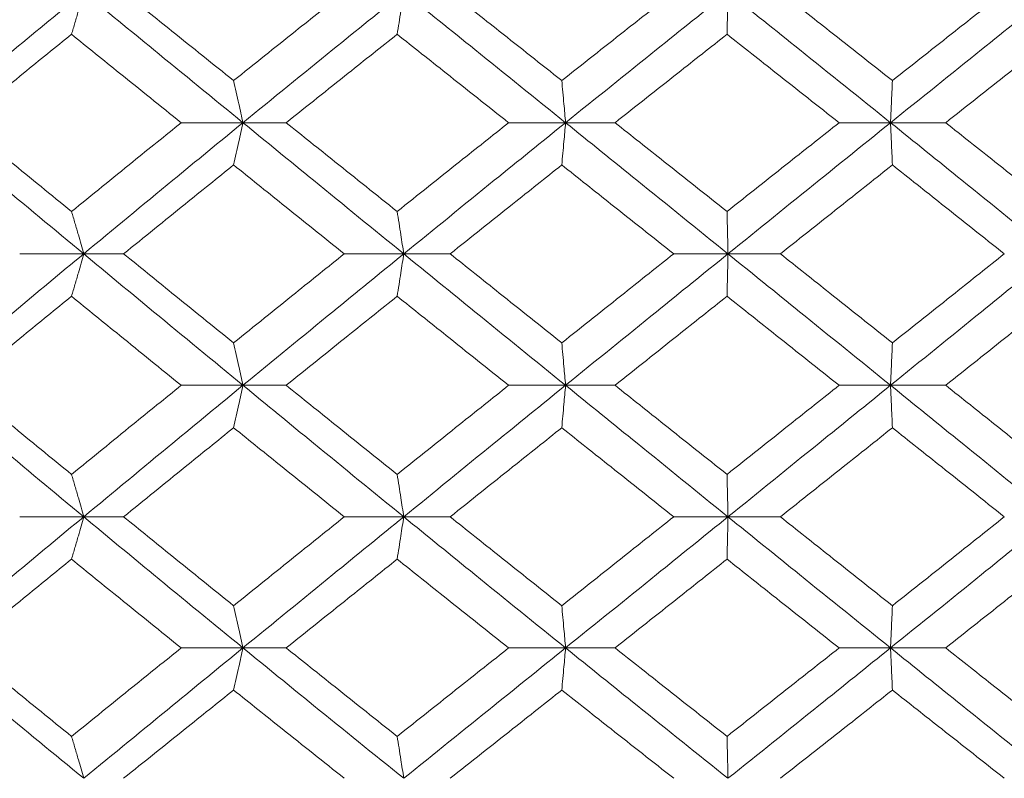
# Model space of a CAD drawing. Header units: inches. Extents: x -4.1 to 22.8, y -8.3 to 17.7.
# Tile 53 of 130: x 5.134 to 5.592, y 1.439 to 1.792. Entities that reach past the tile are written whole.
import ezdxf

# ---------------------------------------------------------------- set-up
doc = ezdxf.new("R2010")
doc.units = ezdxf.units.IN
doc.header["$MEASUREMENT"] = 0

msp = doc.modelspace()

# ---------------------------------------------------------------- linework, layer by layer
at = {"color": 7, "linetype": 'Continuous', "lineweight": 15}
for p, q in [((5.23805, 1.74397), (5.20932, 1.74397)), ((5.23805, 1.74397), (5.25815, 1.74397)), ((5.38796, 1.74397), (5.36149, 1.74397)), ((5.38796, 1.74397), (5.41095, 1.74397)), ((5.53898, 1.74397), (5.51506, 1.74397)), ((5.53898, 1.74397), (5.56461, 1.74397)), ((5.16403, 1.68301), (5.13429, 1.68301)), ((5.16403, 1.68301), (5.18259, 1.68301)), ((5.31276, 1.68301), (5.28513, 1.68301)), ((5.31276, 1.68301), (5.33434, 1.68301)), ((5.46343, 1.68301), (5.4382, 1.68301)), ((5.46343, 1.68301), (5.48778, 1.68301)), ((5.23805, 1.62189), (5.20932, 1.62189)), ((5.23805, 1.62189), (5.25815, 1.62189)), ((5.38796, 1.62189), (5.36149, 1.62189)), ((5.38796, 1.62189), (5.41095, 1.62189)), ((5.53898, 1.62189), (5.51506, 1.62189)), ((5.53898, 1.62189), (5.56461, 1.62189)), ((5.16403, 1.56076), (5.13429, 1.56076)), ((5.16403, 1.56076), (5.18259, 1.56076)), ((5.31276, 1.56076), (5.28513, 1.56076)), ((5.31276, 1.56076), (5.33434, 1.56076)), ((5.46343, 1.56076), (5.4382, 1.56076)), ((5.46343, 1.56076), (5.48778, 1.56076)), ((5.23805, 1.49981), (5.20932, 1.49981)), ((5.23805, 1.49981), (5.25815, 1.49981)), ((5.38796, 1.49981), (5.36149, 1.49981)), ((5.38796, 1.49981), (5.41095, 1.49981)), ((5.53898, 1.49981), (5.51506, 1.49981)), ((5.53898, 1.49981), (5.56461, 1.49981))]:
    msp.add_line(p, q, dxfattribs=at)
for points, knots in [([(5.09089, 1.74397), (5.10448, 1.75531), (5.12872, 1.77555), (5.15325, 1.79573), (5.16403, 1.80459)], [0, 0, 0, 0, 0.560759, 1, 1, 1, 1]), ([(5.15839, 1.78508), (5.15892, 1.78688), (5.15998, 1.79047), (5.16186, 1.79696), (5.16321, 1.80169), (5.16403, 1.80459)], [0, 0, 0, 0, 0.279852, 0.559704, 1, 1, 1, 1]), ([(5.23805, 1.74397), (5.22417, 1.75531), (5.19943, 1.77555), (5.17483, 1.79573), (5.16403, 1.80459)], [0, 0, 0, 0, 0.560759, 1, 1, 1, 1]), ([(5.2337, 1.76356), (5.22413, 1.77124), (5.20707, 1.78493), (5.19007, 1.79858), (5.18259, 1.80459)], [0, 0, 0, 0, 0.560541, 1, 1, 1, 1]), ([(5.2337, 1.76356), (5.24328, 1.77124), (5.26038, 1.78493), (5.27757, 1.79858), (5.28513, 1.80459)], [0, 0, 0, 0, 0.560541, 1, 1, 1, 1]), ([(5.23805, 1.74397), (5.25196, 1.75531), (5.27677, 1.77555), (5.30178, 1.79573), (5.31276, 1.80459)], [0, 0, 0, 0, 0.560759, 1, 1, 1, 1]), ([(5.30971, 1.78508), (5.30999, 1.78688), (5.31057, 1.79047), (5.31159, 1.79696), (5.31232, 1.80169), (5.31276, 1.80459)], [0, 0, 0, 0, 0.279853, 0.559705, 1, 1, 1, 1]), ([(5.38796, 1.74397), (5.37389, 1.75531), (5.3488, 1.77555), (5.32376, 1.79573), (5.31276, 1.80459)], [0, 0, 0, 0, 0.560759, 1, 1, 1, 1]), ([(5.38621, 1.76356), (5.37651, 1.77124), (5.35921, 1.78493), (5.34193, 1.79858), (5.33434, 1.80459)], [0, 0, 0, 0, 0.560541, 1, 1, 1, 1]), ([(5.38621, 1.76356), (5.39591, 1.77124), (5.41322, 1.78493), (5.43058, 1.79858), (5.4382, 1.80459)], [0, 0, 0, 0, 0.5605412, 1, 1, 1, 1]), ([(5.38796, 1.74397), (5.40204, 1.75531), (5.42716, 1.77555), (5.45236, 1.79573), (5.46343, 1.80459)], [0, 0, 0, 0, 0.560759, 1, 1, 1, 1]), ([(5.46299, 1.78508), (5.46303, 1.78688), (5.46311, 1.79047), (5.46326, 1.79696), (5.46337, 1.80169), (5.46343, 1.80459)], [0, 0, 0, 0, 0.279855, 0.5597048, 1, 1, 1, 1]), ([(5.53898, 1.74397), (5.52487, 1.75531), (5.49972, 1.77555), (5.47451, 1.79573), (5.46343, 1.80459)], [0, 0, 0, 0, 0.560759, 1, 1, 1, 1]), ([(5.53984, 1.76356), (5.53012, 1.77124), (5.51278, 1.78493), (5.49541, 1.79858), (5.48778, 1.80459)], [0, 0, 0, 0, 0.560541, 1, 1, 1, 1]), ([(5.53898, 1.74397), (5.55308, 1.75531), (5.57822, 1.77555), (5.60335, 1.79573), (5.61438, 1.80459)], [0, 0, 0, 0, 0.560759, 1, 1, 1, 1]), ([(5.53984, 1.76356), (5.54956, 1.77124), (5.56689, 1.78493), (5.58422, 1.79858), (5.59184, 1.80459)], [0, 0, 0, 0, 0.5605412, 1, 1, 1, 1]), ([(5.10788, 1.74397), (5.11728, 1.75165), (5.13406, 1.76537), (5.15096, 1.77906), (5.15839, 1.78508)], [0, 0, 0, 0, 0.560476, 1, 1, 1, 1]), ([(5.20932, 1.74397), (5.19979, 1.75165), (5.18278, 1.76537), (5.16584, 1.77906), (5.15839, 1.78508)], [0, 0, 0, 0, 0.560476, 1, 1, 1, 1]), ([(5.25815, 1.74397), (5.26776, 1.75165), (5.2849, 1.76537), (5.30213, 1.77906), (5.30971, 1.78508)], [0, 0, 0, 0, 0.560476, 1, 1, 1, 1]), ([(5.36149, 1.74397), (5.35181, 1.75165), (5.33454, 1.76537), (5.31729, 1.77906), (5.30971, 1.78508)], [0, 0, 0, 0, 0.560476, 1, 1, 1, 1]), ([(5.41095, 1.74397), (5.42066, 1.75165), (5.43799, 1.76537), (5.45536, 1.77906), (5.46299, 1.78508)], [0, 0, 0, 0, 0.560476, 1, 1, 1, 1]), ([(5.51506, 1.74397), (5.50534, 1.75165), (5.48799, 1.76537), (5.47062, 1.77906), (5.46299, 1.78508)], [0, 0, 0, 0, 0.560476, 1, 1, 1, 1]), ([(5.56461, 1.74397), (5.57432, 1.75165), (5.59164, 1.76537), (5.60895, 1.77906), (5.61655, 1.78508)], [0, 0, 0, 0, 0.560476, 1, 1, 1, 1]), ([(5.2337, 1.76356), (5.23411, 1.76176), (5.23493, 1.75816), (5.23638, 1.75165), (5.23742, 1.74688), (5.23805, 1.74397)], [0, 0, 0, 0, 0.279356, 0.558712, 1, 1, 1, 1]), ([(5.38621, 1.76356), (5.38637, 1.76176), (5.3867, 1.75816), (5.38729, 1.75165), (5.3877, 1.74688), (5.38796, 1.74397)], [0, 0, 0, 0, 0.279354, 0.55871, 1, 1, 1, 1]), ([(5.53984, 1.76356), (5.53976, 1.76176), (5.5396, 1.75816), (5.53931, 1.75165), (5.5391, 1.74688), (5.53898, 1.74397)], [0, 0, 0, 0, 0.279355, 0.55871, 1, 1, 1, 1]), ([(5.16403, 1.68301), (5.15031, 1.69441), (5.12582, 1.71474), (5.10156, 1.73504), (5.09089, 1.74397)], [0, 0, 0, 0, 0.560458, 1, 1, 1, 1]), ([(5.15839, 1.7027), (5.14893, 1.71041), (5.13205, 1.72418), (5.11526, 1.73792), (5.10788, 1.74397)], [0, 0, 0, 0, 0.560339, 1, 1, 1, 1]), ([(5.15839, 1.7027), (5.16788, 1.71041), (5.1848, 1.72418), (5.20184, 1.73792), (5.20932, 1.74397)], [0, 0, 0, 0, 0.560339, 1, 1, 1, 1]), ([(5.16403, 1.68301), (5.17779, 1.69441), (5.20236, 1.71474), (5.22715, 1.73504), (5.23805, 1.74397)], [0, 0, 0, 0, 0.5604579, 1, 1, 1, 1]), ([(5.2337, 1.72433), (5.23411, 1.72614), (5.23492, 1.72974), (5.23638, 1.73627), (5.23742, 1.74104), (5.23805, 1.74397)], [0, 0, 0, 0, 0.279169, 0.558337, 1, 1, 1, 1]), ([(5.31276, 1.68301), (5.29877, 1.69441), (5.27381, 1.71474), (5.24897, 1.73504), (5.23805, 1.74397)], [0, 0, 0, 0, 0.560458, 1, 1, 1, 1]), ([(5.30971, 1.7027), (5.30006, 1.71041), (5.28285, 1.72418), (5.26569, 1.73792), (5.25815, 1.74397)], [0, 0, 0, 0, 0.560339, 1, 1, 1, 1]), ([(5.30971, 1.7027), (5.31936, 1.71041), (5.33659, 1.72418), (5.35389, 1.73792), (5.36149, 1.74397)], [0, 0, 0, 0, 0.560339, 1, 1, 1, 1]), ([(5.31276, 1.68301), (5.32678, 1.69441), (5.35178, 1.71474), (5.37691, 1.73504), (5.38796, 1.74397)], [0, 0, 0, 0, 0.560458, 1, 1, 1, 1]), ([(5.38621, 1.72433), (5.38637, 1.72614), (5.3867, 1.72974), (5.38729, 1.73627), (5.3877, 1.74104), (5.38796, 1.74397)], [0, 0, 0, 0, 0.279167, 0.558336, 1, 1, 1, 1]), ([(5.46343, 1.68301), (5.44933, 1.69441), (5.42417, 1.71474), (5.39901, 1.73504), (5.38796, 1.74397)], [0, 0, 0, 0, 0.560458, 1, 1, 1, 1]), ([(5.46299, 1.7027), (5.45327, 1.71041), (5.43592, 1.72418), (5.41858, 1.73792), (5.41095, 1.74397)], [0, 0, 0, 0, 0.560339, 1, 1, 1, 1]), ([(5.46299, 1.7027), (5.47271, 1.71041), (5.49006, 1.72418), (5.50742, 1.73792), (5.51506, 1.74397)], [0, 0, 0, 0, 0.560339, 1, 1, 1, 1]), ([(5.46343, 1.68301), (5.47754, 1.69441), (5.50271, 1.71474), (5.5279, 1.73504), (5.53898, 1.74397)], [0, 0, 0, 0, 0.560458, 1, 1, 1, 1]), ([(5.53984, 1.72433), (5.53976, 1.72614), (5.5396, 1.72974), (5.53931, 1.73627), (5.5391, 1.74104), (5.53898, 1.74397)], [0, 0, 0, 0, 0.2791642, 0.558333, 1, 1, 1, 1]), ([(5.61438, 1.68301), (5.60032, 1.69441), (5.57523, 1.71474), (5.55005, 1.73504), (5.53898, 1.74397)], [0, 0, 0, 0, 0.560458, 1, 1, 1, 1]), ([(5.61655, 1.7027), (5.60686, 1.71041), (5.58957, 1.72418), (5.57223, 1.73792), (5.56461, 1.74397)], [0, 0, 0, 0, 0.5603389, 1, 1, 1, 1]), ([(5.18259, 1.68301), (5.19211, 1.69073), (5.2091, 1.70451), (5.22619, 1.71828), (5.2337, 1.72433)], [0, 0, 0, 0, 0.5602733, 1, 1, 1, 1]), ([(5.28513, 1.68301), (5.27551, 1.69073), (5.25834, 1.70451), (5.24122, 1.71828), (5.2337, 1.72433)], [0, 0, 0, 0, 0.5602732, 1, 1, 1, 1]), ([(5.33434, 1.68301), (5.34401, 1.69073), (5.36127, 1.70451), (5.37859, 1.71828), (5.38621, 1.72433)], [0, 0, 0, 0, 0.5602732, 1, 1, 1, 1]), ([(5.4382, 1.68301), (5.42849, 1.69073), (5.41115, 1.70451), (5.39383, 1.71828), (5.38621, 1.72433)], [0, 0, 0, 0, 0.560273, 1, 1, 1, 1]), ([(5.48778, 1.68301), (5.4975, 1.69073), (5.51485, 1.70451), (5.53221, 1.71828), (5.53984, 1.72433)], [0, 0, 0, 0, 0.560273, 1, 1, 1, 1]), ([(5.59184, 1.68301), (5.58214, 1.69073), (5.56482, 1.70451), (5.54747, 1.71828), (5.53984, 1.72433)], [0, 0, 0, 0, 0.560273, 1, 1, 1, 1]), ([(5.15839, 1.7027), (5.15892, 1.70089), (5.15998, 1.69728), (5.16186, 1.69074), (5.1632, 1.68595), (5.16403, 1.68301)], [0, 0, 0, 0, 0.2788674, 0.5577373, 1, 1, 1, 1]), ([(5.30971, 1.7027), (5.30999, 1.70089), (5.31057, 1.69728), (5.31159, 1.69074), (5.31232, 1.68595), (5.31276, 1.68301)], [0, 0, 0, 0, 0.2788707, 0.5577393, 1, 1, 1, 1]), ([(5.46299, 1.7027), (5.46303, 1.70089), (5.46311, 1.69728), (5.46326, 1.69074), (5.46337, 1.68595), (5.46343, 1.68301)], [0, 0, 0, 0, 0.278869, 0.55774, 1, 1, 1, 1]), ([(5.09089, 1.62189), (5.10448, 1.6333), (5.12873, 1.65368), (5.15325, 1.67405), (5.16403, 1.68301)], [0, 0, 0, 0, 0.560155, 1, 1, 1, 1]), ([(5.15839, 1.66331), (5.15892, 1.66511), (5.15998, 1.66873), (5.16186, 1.67528), (5.1632, 1.68007), (5.16403, 1.68301)], [0, 0, 0, 0, 0.278773, 0.557549, 1, 1, 1, 1]), ([(5.23805, 1.62189), (5.22418, 1.6333), (5.19941, 1.65368), (5.17484, 1.67405), (5.16403, 1.68301)], [0, 0, 0, 0, 0.560155, 1, 1, 1, 1]), ([(5.2337, 1.64161), (5.22414, 1.64934), (5.20706, 1.66315), (5.19007, 1.67694), (5.18259, 1.68301)], [0, 0, 0, 0, 0.560137, 1, 1, 1, 1]), ([(5.2337, 1.64161), (5.24328, 1.64934), (5.26039, 1.66315), (5.27757, 1.67694), (5.28513, 1.68301)], [0, 0, 0, 0, 0.560137, 1, 1, 1, 1]), ([(5.23805, 1.62189), (5.25196, 1.6333), (5.27679, 1.65368), (5.30177, 1.67405), (5.31276, 1.68301)], [0, 0, 0, 0, 0.560155, 1, 1, 1, 1]), ([(5.30971, 1.66331), (5.30999, 1.66511), (5.31057, 1.66873), (5.31159, 1.67528), (5.31232, 1.68007), (5.31276, 1.68301)], [0, 0, 0, 0, 0.2787778, 0.5575501, 1, 1, 1, 1]), ([(5.38796, 1.62189), (5.3739, 1.6333), (5.34879, 1.65368), (5.32377, 1.67405), (5.31276, 1.68301)], [0, 0, 0, 0, 0.5601553, 1, 1, 1, 1]), ([(5.38621, 1.64161), (5.37651, 1.64934), (5.35921, 1.66315), (5.34193, 1.67694), (5.33434, 1.68301)], [0, 0, 0, 0, 0.560137, 1, 1, 1, 1]), ([(5.38621, 1.64161), (5.39591, 1.64934), (5.41323, 1.66315), (5.43057, 1.67694), (5.4382, 1.68301)], [0, 0, 0, 0, 0.560137, 1, 1, 1, 1]), ([(5.38796, 1.62189), (5.40204, 1.6333), (5.42717, 1.65368), (5.45236, 1.67405), (5.46343, 1.68301)], [0, 0, 0, 0, 0.560155, 1, 1, 1, 1]), ([(5.46299, 1.66331), (5.46303, 1.66511), (5.46311, 1.66873), (5.46326, 1.67528), (5.46337, 1.68007), (5.46343, 1.68301)], [0, 0, 0, 0, 0.2787772, 0.5575521, 1, 1, 1, 1]), ([(5.53898, 1.62189), (5.52488, 1.6333), (5.4997, 1.65368), (5.47451, 1.67405), (5.46343, 1.68301)], [0, 0, 0, 0, 0.560155, 1, 1, 1, 1]), ([(5.53984, 1.64161), (5.53012, 1.64934), (5.51278, 1.66315), (5.49541, 1.67694), (5.48778, 1.68301)], [0, 0, 0, 0, 0.560137, 1, 1, 1, 1]), ([(5.53898, 1.62189), (5.55307, 1.6333), (5.57823, 1.65368), (5.60334, 1.67405), (5.61438, 1.68301)], [0, 0, 0, 0, 0.560155, 1, 1, 1, 1]), ([(5.53984, 1.64161), (5.54955, 1.64934), (5.5669, 1.66315), (5.58422, 1.67694), (5.59184, 1.68301)], [0, 0, 0, 0, 0.560137, 1, 1, 1, 1]), ([(5.10788, 1.62189), (5.11728, 1.62962), (5.13406, 1.64343), (5.15096, 1.65723), (5.15839, 1.66331)], [0, 0, 0, 0, 0.560071, 1, 1, 1, 1]), ([(5.20932, 1.62189), (5.19979, 1.62962), (5.18277, 1.64343), (5.16584, 1.65723), (5.15839, 1.66331)], [0, 0, 0, 0, 0.56007, 1, 1, 1, 1]), ([(5.25815, 1.62189), (5.26776, 1.62962), (5.28491, 1.64343), (5.30213, 1.65723), (5.30971, 1.66331)], [0, 0, 0, 0, 0.5600707, 1, 1, 1, 1]), ([(5.36149, 1.62189), (5.35181, 1.62962), (5.33453, 1.64343), (5.31729, 1.65723), (5.30971, 1.66331)], [0, 0, 0, 0, 0.560071, 1, 1, 1, 1]), ([(5.41095, 1.62189), (5.42066, 1.62962), (5.438, 1.64343), (5.45535, 1.65723), (5.46299, 1.66331)], [0, 0, 0, 0, 0.5600707, 1, 1, 1, 1]), ([(5.51506, 1.62189), (5.50534, 1.62962), (5.48798, 1.64343), (5.47062, 1.65723), (5.46299, 1.66331)], [0, 0, 0, 0, 0.560071, 1, 1, 1, 1]), ([(5.56461, 1.62189), (5.57431, 1.62962), (5.59164, 1.64343), (5.60894, 1.65723), (5.61655, 1.66331)], [0, 0, 0, 0, 0.560071, 1, 1, 1, 1]), ([(5.2337, 1.64161), (5.23411, 1.6398), (5.23492, 1.63618), (5.23638, 1.62963), (5.23741, 1.62483), (5.23805, 1.62189)], [0, 0, 0, 0, 0.278677, 0.557351, 1, 1, 1, 1]), ([(5.38621, 1.64161), (5.38637, 1.6398), (5.3867, 1.63618), (5.38728, 1.62963), (5.3877, 1.62483), (5.38796, 1.62189)], [0, 0, 0, 0, 0.278674, 0.55735, 1, 1, 1, 1]), ([(5.53984, 1.64161), (5.53976, 1.6398), (5.5396, 1.63618), (5.53931, 1.62963), (5.5391, 1.62483), (5.53898, 1.62189)], [0, 0, 0, 0, 0.278676, 0.557351, 1, 1, 1, 1]), ([(5.16403, 1.56076), (5.15031, 1.57217), (5.12581, 1.59254), (5.10156, 1.61292), (5.09089, 1.62189)], [0, 0, 0, 0, 0.559853, 1, 1, 1, 1]), ([(5.15839, 1.58047), (5.14893, 1.5882), (5.13204, 1.602), (5.11526, 1.61581), (5.10788, 1.62189)], [0, 0, 0, 0, 0.559933, 1, 1, 1, 1]), ([(5.15839, 1.58047), (5.16787, 1.5882), (5.18481, 1.602), (5.20183, 1.61581), (5.20932, 1.62189)], [0, 0, 0, 0, 0.559933, 1, 1, 1, 1]), ([(5.16403, 1.56076), (5.17779, 1.57217), (5.20238, 1.59254), (5.22715, 1.61292), (5.23805, 1.62189)], [0, 0, 0, 0, 0.559853, 1, 1, 1, 1]), ([(5.2337, 1.60216), (5.23411, 1.60397), (5.23492, 1.60759), (5.23638, 1.61414), (5.23741, 1.61894), (5.23805, 1.62189)], [0, 0, 0, 0, 0.278677, 0.557352, 1, 1, 1, 1]), ([(5.31276, 1.56076), (5.29878, 1.57217), (5.2738, 1.59254), (5.24898, 1.61292), (5.23805, 1.62189)], [0, 0, 0, 0, 0.559853, 1, 1, 1, 1]), ([(5.30971, 1.58047), (5.30007, 1.5882), (5.28285, 1.602), (5.2657, 1.61581), (5.25815, 1.62189)], [0, 0, 0, 0, 0.559933, 1, 1, 1, 1]), ([(5.30971, 1.58047), (5.31936, 1.5882), (5.3366, 1.602), (5.35389, 1.61581), (5.36149, 1.62189)], [0, 0, 0, 0, 0.559933, 1, 1, 1, 1]), ([(5.31276, 1.56076), (5.32677, 1.57217), (5.3518, 1.59254), (5.37691, 1.61292), (5.38796, 1.62189)], [0, 0, 0, 0, 0.559853, 1, 1, 1, 1]), ([(5.38621, 1.60216), (5.38637, 1.60397), (5.3867, 1.60759), (5.38728, 1.61414), (5.3877, 1.61894), (5.38796, 1.62189)], [0, 0, 0, 0, 0.2786745, 0.5573512, 1, 1, 1, 1]), ([(5.46343, 1.56076), (5.44933, 1.57217), (5.42415, 1.59254), (5.39902, 1.61292), (5.38796, 1.62189)], [0, 0, 0, 0, 0.559853, 1, 1, 1, 1]), ([(5.46299, 1.58047), (5.45327, 1.5882), (5.43591, 1.602), (5.41858, 1.61581), (5.41095, 1.62189)], [0, 0, 0, 0, 0.559933, 1, 1, 1, 1]), ([(5.46299, 1.58047), (5.47271, 1.5882), (5.49007, 1.602), (5.50742, 1.61581), (5.51506, 1.62189)], [0, 0, 0, 0, 0.559933, 1, 1, 1, 1]), ([(5.46343, 1.56076), (5.47754, 1.57217), (5.50273, 1.59254), (5.5279, 1.61292), (5.53898, 1.62189)], [0, 0, 0, 0, 0.559853, 1, 1, 1, 1]), ([(5.53984, 1.60216), (5.53976, 1.60397), (5.5396, 1.60759), (5.53931, 1.61414), (5.5391, 1.61894), (5.53898, 1.62189)], [0, 0, 0, 0, 0.278676, 0.557353, 1, 1, 1, 1]), ([(5.61438, 1.56076), (5.60033, 1.57217), (5.57521, 1.59254), (5.55005, 1.61292), (5.53898, 1.62189)], [0, 0, 0, 0, 0.559853, 1, 1, 1, 1]), ([(5.61655, 1.58047), (5.60687, 1.5882), (5.58957, 1.602), (5.57224, 1.61581), (5.56461, 1.62189)], [0, 0, 0, 0, 0.5599335, 1, 1, 1, 1]), ([(5.18259, 1.56076), (5.19211, 1.56849), (5.20911, 1.58228), (5.22618, 1.59609), (5.2337, 1.60216)], [0, 0, 0, 0, 0.559868, 1, 1, 1, 1]), ([(5.28513, 1.56076), (5.27551, 1.56849), (5.25833, 1.58228), (5.24123, 1.59609), (5.2337, 1.60216)], [0, 0, 0, 0, 0.559867, 1, 1, 1, 1]), ([(5.33434, 1.56076), (5.34401, 1.56849), (5.36128, 1.58228), (5.37859, 1.59609), (5.38621, 1.60216)], [0, 0, 0, 0, 0.5598676, 1, 1, 1, 1]), ([(5.4382, 1.56076), (5.42849, 1.56849), (5.41114, 1.58228), (5.39383, 1.59609), (5.38621, 1.60216)], [0, 0, 0, 0, 0.559868, 1, 1, 1, 1]), ([(5.48778, 1.56076), (5.4975, 1.56849), (5.51486, 1.58228), (5.53221, 1.59609), (5.53984, 1.60216)], [0, 0, 0, 0, 0.559868, 1, 1, 1, 1]), ([(5.59184, 1.56076), (5.58214, 1.56849), (5.56482, 1.58228), (5.54747, 1.59609), (5.53984, 1.60216)], [0, 0, 0, 0, 0.559868, 1, 1, 1, 1]), ([(5.15839, 1.58047), (5.15892, 1.57866), (5.15998, 1.57505), (5.16186, 1.56849), (5.1632, 1.5637), (5.16403, 1.56076)], [0, 0, 0, 0, 0.2787713, 0.5575486, 1, 1, 1, 1]), ([(5.30971, 1.58047), (5.30999, 1.57866), (5.31057, 1.57505), (5.31159, 1.56849), (5.31232, 1.5637), (5.31276, 1.56076)], [0, 0, 0, 0, 0.278776, 0.55755, 1, 1, 1, 1]), ([(5.46299, 1.58047), (5.46303, 1.57866), (5.46311, 1.57505), (5.46326, 1.56849), (5.46337, 1.5637), (5.46343, 1.56076)], [0, 0, 0, 0, 0.278776, 0.557552, 1, 1, 1, 1]), ([(5.09089, 1.49981), (5.10448, 1.51117), (5.12875, 1.53147), (5.15324, 1.55181), (5.16403, 1.56076)], [0, 0, 0, 0, 0.55955, 1, 1, 1, 1]), ([(5.15839, 1.54108), (5.15892, 1.54288), (5.15998, 1.54649), (5.16186, 1.55304), (5.1632, 1.55783), (5.16403, 1.56076)], [0, 0, 0, 0, 0.278869, 0.557739, 1, 1, 1, 1]), ([(5.23805, 1.49981), (5.22418, 1.51117), (5.1994, 1.53147), (5.17484, 1.55181), (5.16403, 1.56076)], [0, 0, 0, 0, 0.55955, 1, 1, 1, 1]), ([(5.2337, 1.51944), (5.22414, 1.52715), (5.20705, 1.54091), (5.19007, 1.5547), (5.18259, 1.56076)], [0, 0, 0, 0, 0.55973, 1, 1, 1, 1]), ([(5.2337, 1.51944), (5.24328, 1.52715), (5.26039, 1.54091), (5.27757, 1.5547), (5.28513, 1.56076)], [0, 0, 0, 0, 0.55973, 1, 1, 1, 1]), ([(5.23805, 1.49981), (5.25196, 1.51117), (5.2768, 1.53147), (5.30177, 1.55181), (5.31276, 1.56076)], [0, 0, 0, 0, 0.55955, 1, 1, 1, 1]), ([(5.30971, 1.54108), (5.30999, 1.54288), (5.31057, 1.54649), (5.31159, 1.55304), (5.31232, 1.55783), (5.31276, 1.56076)], [0, 0, 0, 0, 0.278872, 0.557741, 1, 1, 1, 1]), ([(5.38796, 1.49981), (5.3739, 1.51117), (5.34877, 1.53147), (5.32377, 1.55181), (5.31276, 1.56076)], [0, 0, 0, 0, 0.55955, 1, 1, 1, 1]), ([(5.38621, 1.51944), (5.37651, 1.52715), (5.3592, 1.54091), (5.34194, 1.5547), (5.33434, 1.56076)], [0, 0, 0, 0, 0.55973, 1, 1, 1, 1]), ([(5.38621, 1.51944), (5.39591, 1.52715), (5.41323, 1.54091), (5.43057, 1.5547), (5.4382, 1.56076)], [0, 0, 0, 0, 0.55973, 1, 1, 1, 1]), ([(5.38796, 1.49981), (5.40203, 1.51117), (5.42719, 1.53147), (5.45235, 1.55181), (5.46343, 1.56076)], [0, 0, 0, 0, 0.55955, 1, 1, 1, 1]), ([(5.46299, 1.54108), (5.46303, 1.54288), (5.46311, 1.54649), (5.46326, 1.55304), (5.46337, 1.55783), (5.46343, 1.56076)], [0, 0, 0, 0, 0.278871, 0.557741, 1, 1, 1, 1]), ([(5.53898, 1.49981), (5.52488, 1.51117), (5.49969, 1.53147), (5.47452, 1.55181), (5.46343, 1.56076)], [0, 0, 0, 0, 0.55955, 1, 1, 1, 1]), ([(5.53984, 1.51944), (5.53013, 1.52715), (5.51277, 1.54091), (5.49542, 1.5547), (5.48778, 1.56076)], [0, 0, 0, 0, 0.55973, 1, 1, 1, 1]), ([(5.53898, 1.49981), (5.55307, 1.51117), (5.57825, 1.53147), (5.60333, 1.55181), (5.61438, 1.56076)], [0, 0, 0, 0, 0.55955, 1, 1, 1, 1]), ([(5.53984, 1.51944), (5.54955, 1.52715), (5.5669, 1.54091), (5.58422, 1.5547), (5.59184, 1.56076)], [0, 0, 0, 0, 0.55973, 1, 1, 1, 1]), ([(5.10788, 1.49981), (5.11728, 1.5075), (5.13407, 1.52125), (5.15096, 1.53501), (5.15839, 1.54108)], [0, 0, 0, 0, 0.5596651, 1, 1, 1, 1]), ([(5.20932, 1.49981), (5.19979, 1.5075), (5.18276, 1.52125), (5.16584, 1.53501), (5.15839, 1.54108)], [0, 0, 0, 0, 0.5596652, 1, 1, 1, 1]), ([(5.25815, 1.49981), (5.26775, 1.5075), (5.28492, 1.52125), (5.30213, 1.53501), (5.30971, 1.54108)], [0, 0, 0, 0, 0.5596648, 1, 1, 1, 1]), ([(5.36149, 1.49981), (5.35181, 1.5075), (5.33452, 1.52125), (5.31729, 1.53501), (5.30971, 1.54108)], [0, 0, 0, 0, 0.5596651, 1, 1, 1, 1]), ([(5.41095, 1.49981), (5.42066, 1.5075), (5.438, 1.52125), (5.45535, 1.53501), (5.46299, 1.54108)], [0, 0, 0, 0, 0.559665, 1, 1, 1, 1]), ([(5.51506, 1.49981), (5.50534, 1.5075), (5.48797, 1.52125), (5.47063, 1.53501), (5.46299, 1.54108)], [0, 0, 0, 0, 0.559665, 1, 1, 1, 1]), ([(5.56461, 1.49981), (5.57431, 1.5075), (5.59165, 1.52125), (5.60894, 1.53501), (5.61655, 1.54108)], [0, 0, 0, 0, 0.559665, 1, 1, 1, 1]), ([(5.2337, 1.51944), (5.23411, 1.51764), (5.23492, 1.51403), (5.23638, 1.5075), (5.23742, 1.50273), (5.23805, 1.49981)], [0, 0, 0, 0, 0.279171, 0.558336, 1, 1, 1, 1]), ([(5.38621, 1.51944), (5.38637, 1.51764), (5.3867, 1.51403), (5.38729, 1.5075), (5.3877, 1.50273), (5.38796, 1.49981)], [0, 0, 0, 0, 0.279168, 0.5583347, 1, 1, 1, 1]), ([(5.53984, 1.51944), (5.53976, 1.51764), (5.5396, 1.51403), (5.53931, 1.5075), (5.5391, 1.50273), (5.53898, 1.49981)], [0, 0, 0, 0, 0.2791656, 0.5583316, 1, 1, 1, 1]), ([(5.16403, 1.43919), (5.15031, 1.45047), (5.12579, 1.47065), (5.10157, 1.49089), (5.09089, 1.49981)], [0, 0, 0, 0, 0.559248, 1, 1, 1, 1]), ([(5.15839, 1.45869), (5.14894, 1.46635), (5.13203, 1.48005), (5.11527, 1.49376), (5.10788, 1.49981)], [0, 0, 0, 0, 0.559528, 1, 1, 1, 1]), ([(5.15839, 1.45869), (5.16787, 1.46635), (5.18481, 1.48005), (5.20183, 1.49376), (5.20932, 1.49981)], [0, 0, 0, 0, 0.5595276, 1, 1, 1, 1]), ([(5.16403, 1.43919), (5.17779, 1.45047), (5.20239, 1.47065), (5.22714, 1.49089), (5.23805, 1.49981)], [0, 0, 0, 0, 0.559249, 1, 1, 1, 1]), ([(5.2337, 1.48021), (5.23411, 1.48201), (5.23493, 1.48561), (5.23638, 1.49212), (5.23742, 1.49689), (5.23805, 1.49981)], [0, 0, 0, 0, 0.279358, 0.558714, 1, 1, 1, 1]), ([(5.31276, 1.43919), (5.29878, 1.45047), (5.27378, 1.47065), (5.24898, 1.49089), (5.23805, 1.49981)], [0, 0, 0, 0, 0.559248, 1, 1, 1, 1]), ([(5.30971, 1.45869), (5.30007, 1.46635), (5.28284, 1.48005), (5.2657, 1.49376), (5.25815, 1.49981)], [0, 0, 0, 0, 0.559528, 1, 1, 1, 1]), ([(5.30971, 1.45869), (5.31936, 1.46635), (5.33661, 1.48005), (5.35388, 1.49376), (5.36149, 1.49981)], [0, 0, 0, 0, 0.5595273, 1, 1, 1, 1]), ([(5.31276, 1.43919), (5.32677, 1.45047), (5.35181, 1.47065), (5.3769, 1.49089), (5.38796, 1.49981)], [0, 0, 0, 0, 0.559248, 1, 1, 1, 1]), ([(5.38621, 1.48021), (5.38637, 1.48201), (5.3867, 1.48561), (5.38729, 1.49212), (5.3877, 1.49689), (5.38796, 1.49981)], [0, 0, 0, 0, 0.279357, 0.558712, 1, 1, 1, 1]), ([(5.46343, 1.43919), (5.44934, 1.45047), (5.42413, 1.47065), (5.39903, 1.49089), (5.38796, 1.49981)], [0, 0, 0, 0, 0.559248, 1, 1, 1, 1]), ([(5.46299, 1.45869), (5.45327, 1.46635), (5.43591, 1.48005), (5.41858, 1.49376), (5.41095, 1.49981)], [0, 0, 0, 0, 0.559527, 1, 1, 1, 1]), ([(5.46299, 1.45869), (5.4727, 1.46635), (5.49007, 1.48005), (5.50742, 1.49376), (5.51506, 1.49981)], [0, 0, 0, 0, 0.559527, 1, 1, 1, 1]), ([(5.46343, 1.43919), (5.47753, 1.45047), (5.50274, 1.47065), (5.52789, 1.49089), (5.53898, 1.49981)], [0, 0, 0, 0, 0.5592483, 1, 1, 1, 1]), ([(5.53984, 1.48021), (5.53976, 1.48201), (5.5396, 1.48561), (5.53931, 1.49212), (5.5391, 1.49689), (5.53898, 1.49981)], [0, 0, 0, 0, 0.2793574, 0.5587122, 1, 1, 1, 1]), ([(5.61438, 1.43919), (5.60033, 1.45047), (5.5752, 1.47065), (5.55006, 1.49089), (5.53898, 1.49981)], [0, 0, 0, 0, 0.559248, 1, 1, 1, 1]), ([(5.61655, 1.45869), (5.60687, 1.46635), (5.58956, 1.48005), (5.57224, 1.49376), (5.56461, 1.49981)], [0, 0, 0, 0, 0.559527, 1, 1, 1, 1]), ([(5.18259, 1.43919), (5.19211, 1.44683), (5.20911, 1.46049), (5.22618, 1.47418), (5.2337, 1.48021)], [0, 0, 0, 0, 0.559462, 1, 1, 1, 1]), ([(5.28513, 1.43919), (5.27551, 1.44683), (5.25832, 1.46049), (5.24123, 1.47418), (5.2337, 1.48021)], [0, 0, 0, 0, 0.559462, 1, 1, 1, 1]), ([(5.33434, 1.43919), (5.34401, 1.44683), (5.36129, 1.46049), (5.37859, 1.47418), (5.38621, 1.48021)], [0, 0, 0, 0, 0.559462, 1, 1, 1, 1]), ([(5.4382, 1.43919), (5.42849, 1.44683), (5.41114, 1.46049), (5.39383, 1.47418), (5.38621, 1.48021)], [0, 0, 0, 0, 0.559462, 1, 1, 1, 1]), ([(5.48778, 1.43919), (5.4975, 1.44683), (5.51487, 1.46049), (5.5322, 1.47418), (5.53984, 1.48021)], [0, 0, 0, 0, 0.5594618, 1, 1, 1, 1]), ([(5.59184, 1.43919), (5.58214, 1.44683), (5.56481, 1.46049), (5.54748, 1.47418), (5.53984, 1.48021)], [0, 0, 0, 0, 0.559462, 1, 1, 1, 1]), ([(5.15839, 1.45869), (5.15892, 1.4569), (5.15998, 1.4533), (5.16186, 1.44682), (5.16321, 1.44208), (5.16403, 1.43919)], [0, 0, 0, 0, 0.27985, 0.559705, 1, 1, 1, 1]), ([(5.30971, 1.45869), (5.30999, 1.4569), (5.31057, 1.4533), (5.31159, 1.44682), (5.31232, 1.44208), (5.31276, 1.43919)], [0, 0, 0, 0, 0.279852, 0.559706, 1, 1, 1, 1]), ([(5.46299, 1.45869), (5.46303, 1.4569), (5.46311, 1.4533), (5.46326, 1.44682), (5.46337, 1.44208), (5.46343, 1.43919)], [0, 0, 0, 0, 0.279854, 0.559706, 1, 1, 1, 1])]:
    msp.add_open_spline(points, degree=3, knots=knots, dxfattribs=at)

doc.saveas('drawing.dxf')
